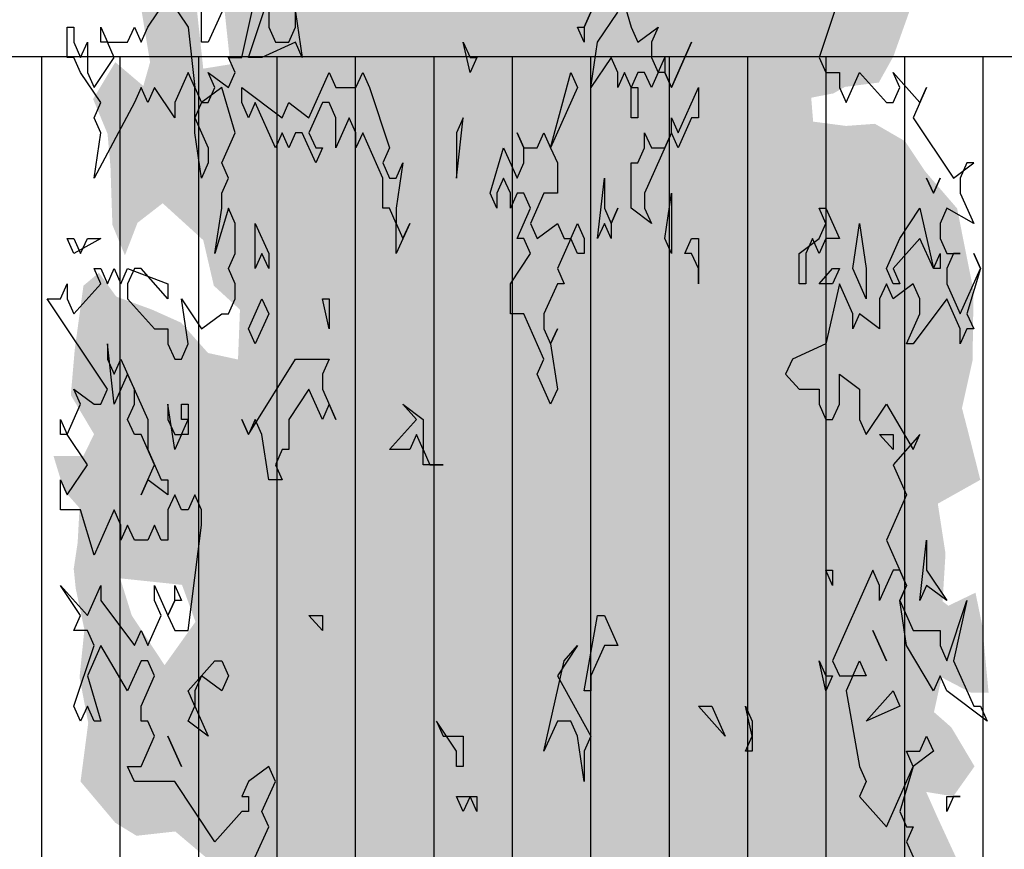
# Model space of a CAD drawing. Extents: x -73 to 359, y -4 to 85.
# Tile 147 of 151: x 344.17 to 345.42, y -0.02 to 1.04. Entities that reach past the tile are written whole.
import ezdxf

# ---------------------------------------------------------------- set-up
doc = ezdxf.new("R2010")
doc.units = 0
doc.header["$MEASUREMENT"] = 0
for name, color, linetype in [('Ansicht_West Garagen_3_A_1 Holz', 7, 'Continuous'), ('Ansicht_West Garagen_3_P_ZE_SYMBOL', 7, 'Continuous'), ('Ansicht_West Garagen_3_Schraffuren', 7, 'Continuous')]:
    doc.layers.add(name, color=color, linetype=linetype)

msp = doc.modelspace()

# ---------------------------------------------------------------- hatches: boundary and pattern name
at = {"layer": 'Ansicht_West Garagen_3_P_ZE_SYMBOL', "linetype": 'Continuous', "lineweight": 18, "ltscale": 1000}
h = msp.add_hatch(color=255, dxfattribs=at)
h.paths.add_polyline_path([(344.4451, 0.6018), (344.4069, 0.6101), (344.3725, 0.6488), (344.3355, 0.6654), (344.2899, 0.682), (344.2678, 0.7125), (344.2481, 0.6959), (344.237, 0.6145), (344.232, 0.5564), (344.2616, 0.5066), (344.2481, 0.4789), (344.2099, 0.4789), (344.2234, 0.4346), (344.2431, 0.4125), (344.2407, 0.3682), (344.2357, 0.335), (344.2382, 0.3101), (344.2493, 0.2575), (344.2431, 0.1966), (344.2542, 0.1385), (344.2444, 0.0637), (344.2887, 0.0112), (344.3158, -0.0054), (344.3651, 0.0001), (344.4143, -0.0414), (344.4057, -0.0979), (344.4156, -0.2418), (344.4402, -0.228), (344.4784, -0.3055), (344.4968, -0.3414), (344.5375, -0.3525), (344.5781, -0.3747), (344.6126, -0.4632), (344.652, -0.4521), (344.6668, -0.4217), (344.7136, -0.5557), (344.7395, -0.6913), (344.7629, -0.8269), (344.7715, -0.9265), (344.7666, -1.0323), (344.8035, -1.0096), (344.8319, -1.0323), (344.8654, -1.0323), (344.8703, -0.9265), (344.8925, -0.7854), (344.9085, -0.7051), (344.9245, -0.6082), (344.9331, -0.539), (344.9454, -0.4671), (344.9627, -0.4256), (344.9824, -0.373), (345.0045, -0.3287), (345.0353, -0.3204), (345.055, -0.3232), (345.0538, -0.2927), (345.0673, -0.2789), (345.1092, -0.3038), (345.1228, -0.3287), (345.1437, -0.3066), (345.1511, -0.2844), (345.161, -0.3093), (345.1597, -0.373), (345.1794, -0.2955), (345.1991, -0.2484), (345.2102, -0.3232), (345.2213, -0.3564), (345.2484, -0.3425), (345.2472, -0.2706), (345.273, -0.2623), (345.2927, -0.2595), (345.294, -0.182), (345.3186, -0.1793), (345.3383, -0.182), (345.3519, -0.1322), (345.3346, -0.0962), (345.3556, -0.0741), (345.3716, -0.0575), (345.3371, 0.0172), (345.3223, 0.0505), (345.3568, 0.0449), (345.3839, 0.0831), (345.3543, 0.1329), (345.3322, 0.1523), (345.342, 0.1966), (345.379, 0.1772), (345.4018, 0.1772), (345.3937, 0.263), (345.3851, 0.3045), (345.3506, 0.2879), (345.3432, 0.2935), (345.3469, 0.3543), (345.3371, 0.418), (345.3913, 0.4484), (345.3765, 0.5066), (345.3679, 0.5398), (345.3814, 0.6007), (345.3826, 0.6892), (345.3617, 0.7944), (345.3211, 0.8415), (345.2952, 0.8802), (345.257, 0.9023), (345.2201, 0.8996), (345.1782, 0.9051), (345.1757, 0.9356), (345.2041, 0.9411), (345.2188, 0.9494), (345.2619, 0.9549), (345.2804, 0.9881), (345.3001, 1.0435), (345.3161, 1.085), (345.3248, 1.1597), (345.3346, 1.2372), (345.2903, 1.1929), (345.2558, 1.1874), (345.225, 1.2179), (345.2817, 1.2566), (345.2927, 1.287), (345.273, 1.3507), (345.2275, 1.3391), (345.2016, 1.3169), (345.1831, 1.3529), (345.161, 1.3972), (345.1314, 1.3418), (345.1092, 1.3031), (345.0821, 1.2671), (345.092, 1.3474), (345.1363, 1.3944), (345.1696, 1.4332), (345.2065, 1.4692), (345.2213, 1.5439), (345.209, 1.5799), (345.1622, 1.5965), (345.1683, 1.6574), (345.1634, 1.7293), (345.1277, 1.7182), (345.0895, 1.6878), (345.0649, 1.674), (345.0439, 1.6989), (345.0168, 1.7349), (344.97, 1.7016), (344.959, 1.6601), (344.9072, 1.6629), (344.9134, 1.7681), (344.8925, 1.8068), (344.8555, 1.7542), (344.8407, 1.7127), (344.7397, 1.7598), (344.7176, 1.8317), (344.6841, 1.9092), (344.6459, 1.8981), (344.6175, 1.9485), (344.5683, 1.8898), (344.5843, 1.8677), (344.6126, 1.8456), (344.6151, 1.7819), (344.5818, 1.7515), (344.54, 1.7764), (344.5215, 1.8068), (344.4907, 1.7791), (344.4968, 1.7127), (344.5178, 1.6629), (344.4821, 1.6214), (344.4168, 1.5965), (344.4242, 1.519), (344.4303, 1.4747), (344.4205, 1.4276), (344.4254, 1.3435), (344.45, 1.302), (344.4229, 1.2383), (344.3872, 1.23), (344.3601, 1.2577), (344.3232, 1.2217), (344.338, 1.1747), (344.3293, 1.1193), (344.322, 1.0474), (344.333, 0.9809), (344.3244, 0.9505), (344.2887, 0.9809), (344.2604, 0.9339), (344.2788, 0.8896), (344.2825, 0.8481), (344.285, 0.7734), (344.301, 0.7346), (344.317, 0.7761), (344.3491, 0.801), (344.4008, 0.754), (344.4143, 0.6959), (344.4476, 0.6654)], flags=0)
h.paths.add_polyline_path([(344.8626, -0.3425), (344.8479, -0.3564), (344.8528, -0.5003), (344.854, -0.6193), (344.8676, -0.5252), (344.886, -0.4422), (344.9033, -0.3315), (344.8971, -0.3149)], flags=0)
h.paths.add_polyline_path([(344.8171, -0.4477), (344.7974, -0.3453), (344.7715, -0.2844), (344.7617, -0.3066), (344.753, -0.3536), (344.7506, -0.4616), (344.7506, -0.564), (344.769, -0.6802), (344.7863, -0.7798), (344.8085, -0.9155), (344.8171, -0.7715), (344.8232, -0.5584)], flags=0)
h.paths.add_polyline_path([(344.3515, 0.2121), (344.3096, 0.2757), (344.2949, 0.3228), (344.3737, 0.3145), (344.3909, 0.2674)], flags=0)
h.paths.add_polyline_path([(344.4217, 1.1055), (344.3835, 1.1332), (344.4008, 0.9726), (344.4353, 0.9782)], flags=0)
at = {"layer": 'Ansicht_West Garagen_3_Schraffuren', "linetype": 'Continuous', "ltscale": 1000}
h = msp.add_hatch(dxfattribs=at)
h.set_pattern_fill('Holz_Schalung__stehend___84', color=256, style=0, pattern_type=2)
h.set_pattern_definition([(90, (355.69491, -1.01217), (-0.1, 0), [])])
h.paths.add_polyline_path([(342.9299, -0.9122), (350.6999, -0.9122), (350.6999, 0.9878), (342.9299, 0.9878)], flags=0)
h.paths.add_polyline_path([(347.0741, -0.3807), (346.2814, -0.3807), (346.2814, 0.077), (347.0741, 0.077)], flags=0)

# ---------------------------------------------------------------- linework, layer by layer
at = {"layer": 'Ansicht_West Garagen_3_A_1 Holz', "linetype": 'Continuous', "ltscale": 1000}
msp.add_line((350.6999, 0.9878), (342.9299, 0.9878), dxfattribs=at)
at = {"layer": 'Ansicht_West Garagen_3_P_ZE_SYMBOL', "linetype": 'Continuous', "ltscale": 1000}
for p, q in [((344.9292, 1.0831), (344.9463, 1.0254)), ((344.3301, 1.0254), (344.3558, 1.0639)), ((344.3558, 1.0639), (344.3815, 1.0254)), ((344.4499, 0.987), (344.467, 1.0639)), ((344.4585, 0.987), (344.4842, 1.0639)), ((344.4842, 1.0639), (344.4842, 1.0254)), ((345.2116, 1.0639), (345.1859, 0.987)), ((344.3986, 1.0062), (344.3986, 1.0447)), ((344.4243, 1.0447), (344.4071, 1.0062)), ((344.5184, 1.0254), (344.5184, 1.0447)), ((344.5184, 1.0447), (344.527, 0.987)), ((344.8949, 1.0447), (344.8864, 1.0254)), ((344.8864, 1.0254), (344.8949, 1.0447)), ((344.9035, 1.0062), (344.9292, 1.0447)), ((344.2274, 0.987), (344.2274, 1.0254)), ((344.2274, 1.0254), (344.236, 1.0254)), ((344.236, 1.0254), (344.236, 1.0062)), ((344.2702, 1.0062), (344.2702, 1.0254)), ((344.2702, 1.0254), (344.2788, 1.0062)), ((344.3044, 1.0062), (344.313, 1.0254)), ((344.313, 1.0254), (344.3216, 1.0062)), ((344.3216, 1.0062), (344.3301, 1.0254)), ((344.3815, 1.0254), (344.39, 0.9485)), ((344.4842, 1.0254), (344.4927, 1.0062)), ((344.5098, 1.0062), (344.5184, 1.0254)), ((344.8864, 1.0062), (344.8778, 1.0254)), ((344.8778, 1.0254), (344.8864, 1.0254)), ((344.8864, 1.0254), (344.8864, 1.0062)), ((344.9463, 1.0254), (344.9549, 1.0062)), ((344.9549, 1.0062), (344.9805, 1.0254)), ((344.9805, 1.0254), (344.972, 1.0062)), ((344.236, 1.0062), (344.2445, 0.987)), ((344.2445, 0.987), (344.2531, 1.0062)), ((344.2531, 1.0062), (344.2531, 0.9677)), ((344.2788, 1.0062), (344.2702, 1.0062)), ((344.2873, 0.987), (344.2788, 1.0062)), ((344.2788, 1.0062), (344.3044, 1.0062)), ((344.4071, 1.0062), (344.3986, 1.0062)), ((344.5184, 1.0062), (344.4756, 0.987)), ((344.4927, 1.0062), (344.5098, 1.0062)), ((344.527, 0.987), (344.5184, 1.0062)), ((344.7409, 0.9677), (344.7323, 1.0062)), ((344.7323, 1.0062), (344.7409, 0.987)), ((344.8949, 0.9485), (344.9035, 1.0062)), ((344.972, 1.0062), (344.972, 0.987)), ((344.9976, 0.9485), (345.0233, 1.0062)), ((345.0233, 1.0062), (344.9976, 0.9485)), ((344.236, 0.987), (344.2274, 0.987)), ((344.2445, 0.9677), (344.236, 0.987)), ((344.2617, 0.9485), (344.2873, 0.987)), ((344.4414, 0.9677), (344.4328, 0.987)), ((344.4328, 0.987), (344.4499, 0.987)), ((344.4756, 0.987), (344.4585, 0.987)), ((344.7495, 0.987), (344.7409, 0.9677)), ((344.7409, 0.987), (344.7495, 0.987)), ((344.9206, 0.987), (344.8949, 0.9485)), ((344.9292, 0.9677), (344.9206, 0.987)), ((344.972, 0.987), (344.9805, 0.9677)), ((344.9805, 0.9677), (344.9891, 0.987)), ((344.9891, 0.987), (344.9891, 0.9677)), ((345.1859, 0.987), (345.1945, 0.9677)), ((344.2702, 0.9293), (344.2445, 0.9677)), ((344.2531, 0.9677), (344.2617, 0.9485)), ((344.3815, 0.9677), (344.3644, 0.9293)), ((344.39, 0.9485), (344.3815, 0.9677)), ((344.4157, 0.9485), (344.4071, 0.9677)), ((344.4071, 0.9677), (344.4328, 0.9485)), ((344.4328, 0.9485), (344.4414, 0.9677)), ((344.5355, 0.91), (344.5612, 0.9677)), ((344.5612, 0.9677), (344.5697, 0.9485)), ((344.5954, 0.9485), (344.604, 0.9677)), ((344.604, 0.9677), (344.6125, 0.9485)), ((344.8436, 0.8716), (344.8693, 0.9677)), ((344.8693, 0.9677), (344.8778, 0.9485)), ((344.9377, 0.9677), (344.9292, 0.9485)), ((344.9292, 0.9485), (344.9292, 0.9677)), ((344.9463, 0.9485), (344.9377, 0.9677)), ((344.9549, 0.9677), (344.9463, 0.9485)), ((344.9634, 0.9677), (344.9549, 0.9677)), ((344.972, 0.9485), (344.9634, 0.9677)), ((344.9805, 0.9677), (344.972, 0.9485)), ((344.9891, 0.9677), (344.9805, 0.9677)), ((344.9891, 0.9677), (344.9976, 0.9485)), ((344.9976, 0.9485), (344.9891, 0.9677)), ((345.1945, 0.9677), (345.2116, 0.9677)), ((345.2116, 0.9677), (345.2116, 0.9485)), ((345.2202, 0.9293), (345.2373, 0.9677)), ((345.2373, 0.9677), (345.2715, 0.9293)), ((345.2886, 0.9485), (345.2801, 0.9677)), ((345.2801, 0.9677), (345.3143, 0.9293)), ((344.3216, 0.9485), (344.313, 0.9293)), ((344.3301, 0.9293), (344.3216, 0.9485)), ((344.3387, 0.9485), (344.3301, 0.9293)), ((344.3644, 0.91), (344.3387, 0.9485)), ((344.39, 0.8908), (344.39, 0.9485)), ((344.39, 0.9485), (344.3986, 0.9293)), ((344.4243, 0.9485), (344.3986, 0.9293)), ((344.4071, 0.9293), (344.4157, 0.9485)), ((344.4414, 0.8908), (344.4243, 0.9485)), ((344.4499, 0.9293), (344.4499, 0.9485)), ((344.4499, 0.9485), (344.5013, 0.91)), ((344.5697, 0.9485), (344.5954, 0.9485)), ((344.6125, 0.9485), (344.6382, 0.8716)), ((344.8778, 0.9485), (344.8436, 0.8716)), ((344.9463, 0.9485), (344.9549, 0.9485)), ((344.9463, 0.91), (344.9463, 0.9485)), ((344.9549, 0.9485), (344.9549, 0.91)), ((345.0062, 0.8908), (345.0319, 0.9485)), ((345.0319, 0.9485), (345.0319, 0.91)), ((345.2116, 0.9485), (345.2202, 0.9293)), ((345.2801, 0.9293), (345.2886, 0.9485)), ((345.3228, 0.9485), (345.3057, 0.91)), ((345.3143, 0.9293), (345.3228, 0.9485)), ((344.313, 0.9293), (344.2617, 0.8331)), ((344.2617, 0.91), (344.2702, 0.9293)), ((344.3644, 0.9293), (344.3644, 0.91)), ((344.3986, 0.9293), (344.39, 0.91)), ((344.3986, 0.9293), (344.4071, 0.9293)), ((344.4585, 0.91), (344.4499, 0.9293)), ((344.467, 0.9293), (344.4585, 0.91)), ((344.4927, 0.8716), (344.467, 0.9293)), ((344.5013, 0.91), (344.5098, 0.9293)), ((344.5098, 0.9293), (344.5355, 0.91)), ((344.5526, 0.9293), (344.5355, 0.8908)), ((344.5612, 0.9293), (344.5526, 0.9293)), ((344.5697, 0.91), (344.5612, 0.9293)), ((345.2715, 0.9293), (345.2801, 0.9293)), ((344.2702, 0.8908), (344.2617, 0.91)), ((344.39, 0.91), (344.4071, 0.8716)), ((344.5869, 0.91), (344.5697, 0.8716)), ((344.5697, 0.8716), (344.5697, 0.91)), ((344.5954, 0.8908), (344.5869, 0.91)), ((344.7238, 0.8331), (344.7323, 0.91)), ((344.7323, 0.91), (344.7238, 0.8908)), ((344.9549, 0.91), (344.9463, 0.91)), ((344.9976, 0.8908), (344.9976, 0.91)), ((344.9976, 0.91), (345.0062, 0.8908)), ((345.0233, 0.91), (345.0062, 0.8716)), ((345.0319, 0.91), (345.0233, 0.91)), ((345.3057, 0.91), (345.3571, 0.8331)), ((344.2617, 0.8331), (344.2702, 0.8908)), ((344.3986, 0.8331), (344.39, 0.8908)), ((344.4243, 0.8524), (344.4414, 0.8908)), ((344.5013, 0.8908), (344.4927, 0.8716)), ((344.5098, 0.8716), (344.5013, 0.8908)), ((344.5184, 0.8908), (344.5098, 0.8716)), ((344.527, 0.8908), (344.5184, 0.8908)), ((344.5441, 0.8524), (344.527, 0.8908)), ((344.5355, 0.8908), (344.5441, 0.8716)), ((344.604, 0.8908), (344.5954, 0.8716)), ((344.5954, 0.8716), (344.5954, 0.8908)), ((344.6297, 0.8331), (344.604, 0.8908)), ((344.7238, 0.8908), (344.7238, 0.8331)), ((344.8094, 0.8716), (344.8008, 0.8908)), ((344.8008, 0.8908), (344.8094, 0.8716)), ((344.8265, 0.8716), (344.835, 0.8908)), ((344.835, 0.8908), (344.8436, 0.8716)), ((344.9976, 0.8908), (344.9634, 0.8139)), ((344.9634, 0.8716), (344.9634, 0.8908)), ((344.9634, 0.8908), (344.972, 0.8716)), ((344.9891, 0.8716), (344.9976, 0.8908)), ((345.0062, 0.8716), (344.9976, 0.8908)), ((344.4071, 0.8716), (344.4071, 0.8524)), ((344.5441, 0.8716), (344.5526, 0.8716)), ((344.5526, 0.8716), (344.5441, 0.8524)), ((344.6382, 0.8716), (344.6297, 0.8524)), ((344.7666, 0.8139), (344.7837, 0.8716)), ((344.7837, 0.8716), (344.8008, 0.8331)), ((344.8094, 0.8524), (344.8094, 0.8716)), ((344.8094, 0.8716), (344.8265, 0.8716)), ((344.8436, 0.8716), (344.8522, 0.8524)), ((344.9549, 0.8524), (344.9634, 0.8716)), ((344.972, 0.8716), (344.9891, 0.8716)), ((344.4071, 0.8524), (344.3986, 0.8331)), ((344.4328, 0.8331), (344.4243, 0.8524)), ((344.6297, 0.8524), (344.6382, 0.8331)), ((344.6468, 0.8331), (344.6553, 0.8524)), ((344.6553, 0.8524), (344.6468, 0.7947)), ((344.8008, 0.8331), (344.8094, 0.8524)), ((344.8522, 0.8524), (344.8522, 0.8139)), ((344.9463, 0.7947), (344.9463, 0.8524)), ((344.9463, 0.8524), (344.9549, 0.8524)), ((345.3571, 0.8331), (345.3828, 0.8524)), ((345.3742, 0.8524), (345.3656, 0.8331)), ((345.3828, 0.8524), (345.3742, 0.8524)), ((344.4243, 0.8139), (344.4328, 0.8331)), ((344.6297, 0.7947), (344.6297, 0.8331)), ((344.6382, 0.8331), (344.6468, 0.8331)), ((344.7837, 0.8331), (344.7751, 0.8139)), ((344.7923, 0.8139), (344.7837, 0.8331)), ((344.9035, 0.7562), (344.9121, 0.8331)), ((344.9121, 0.8331), (344.9121, 0.7947)), ((345.3314, 0.8139), (345.3228, 0.8331)), ((345.3228, 0.8331), (345.3314, 0.8139)), ((345.34, 0.8331), (345.3314, 0.8139)), ((345.3314, 0.8139), (345.34, 0.8331)), ((345.3656, 0.8331), (345.3656, 0.8139)), ((344.4243, 0.7947), (344.4243, 0.8139)), ((344.7751, 0.7947), (344.7666, 0.8139)), ((344.7751, 0.8139), (344.7751, 0.7947)), ((344.8008, 0.8139), (344.7923, 0.7947)), ((344.7923, 0.7947), (344.7923, 0.8139)), ((344.8094, 0.8139), (344.8008, 0.8139)), ((344.8179, 0.7947), (344.8094, 0.8139)), ((344.835, 0.8139), (344.8179, 0.7754)), ((344.8522, 0.8139), (344.835, 0.8139)), ((344.9634, 0.8139), (344.9634, 0.7947)), ((344.9891, 0.7562), (344.9976, 0.8139)), ((344.9976, 0.8139), (344.9976, 0.737)), ((345.3656, 0.8139), (345.3828, 0.7754)), ((344.4328, 0.7947), (344.4157, 0.737)), ((344.4157, 0.737), (344.4243, 0.7947)), ((344.4414, 0.7754), (344.4328, 0.7947)), ((344.6382, 0.7947), (344.6297, 0.7947)), ((344.6468, 0.7754), (344.6382, 0.7947)), ((344.6468, 0.7947), (344.6468, 0.7754)), ((344.8008, 0.7562), (344.8179, 0.7947)), ((344.9121, 0.7947), (344.9206, 0.7754)), ((344.9206, 0.7754), (344.9292, 0.7947)), ((344.9292, 0.7947), (344.9206, 0.7754)), ((344.972, 0.7754), (344.9463, 0.7947)), ((344.9634, 0.7947), (344.972, 0.7754)), ((345.1945, 0.7754), (345.1859, 0.7947)), ((345.1859, 0.7947), (345.1945, 0.7947)), ((345.1945, 0.7947), (345.2116, 0.7562)), ((345.2886, 0.7562), (345.3143, 0.7947)), ((345.3143, 0.7947), (345.3314, 0.7177)), ((345.3485, 0.7947), (345.34, 0.7754)), ((345.3828, 0.7754), (345.3485, 0.7947)), ((344.4414, 0.737), (344.4414, 0.7754)), ((344.467, 0.7177), (344.467, 0.7754)), ((344.467, 0.7754), (344.4842, 0.737)), ((344.6468, 0.7754), (344.6553, 0.7562)), ((344.6639, 0.7754), (344.6468, 0.737)), ((344.6468, 0.737), (344.6468, 0.7754)), ((344.6553, 0.7562), (344.6639, 0.7754)), ((344.8179, 0.7754), (344.8265, 0.7562)), ((344.8265, 0.7562), (344.8522, 0.7754)), ((344.8522, 0.7754), (344.8607, 0.7562)), ((344.8693, 0.7562), (344.8778, 0.7754)), ((344.8778, 0.7754), (344.8864, 0.7562)), ((344.9121, 0.7754), (344.9035, 0.7562)), ((344.9206, 0.7562), (344.9121, 0.7754)), ((344.9206, 0.7754), (344.9206, 0.7562)), ((345.1859, 0.7562), (345.1945, 0.7754)), ((345.2287, 0.7177), (345.2373, 0.7754)), ((345.2373, 0.7754), (345.2458, 0.7177)), ((345.34, 0.7754), (345.34, 0.7562)), ((344.236, 0.737), (344.2274, 0.7562)), ((344.2274, 0.7562), (344.236, 0.7562)), ((344.2702, 0.7562), (344.236, 0.737)), ((344.236, 0.7562), (344.2445, 0.737)), ((344.2445, 0.737), (344.2531, 0.7562)), ((344.2531, 0.7562), (344.2702, 0.7562)), ((344.8094, 0.7562), (344.8008, 0.7562)), ((344.8179, 0.737), (344.8094, 0.7562)), ((344.8693, 0.7562), (344.8522, 0.7177)), ((344.8607, 0.7562), (344.8693, 0.7562)), ((344.8778, 0.737), (344.8693, 0.7562)), ((344.8864, 0.7562), (344.8864, 0.737)), ((344.9976, 0.737), (344.9891, 0.7562)), ((345.0148, 0.737), (345.0233, 0.7562)), ((345.0233, 0.7562), (345.0319, 0.7562)), ((345.0319, 0.7562), (345.0319, 0.6985)), ((345.1602, 0.737), (345.1859, 0.7562)), ((345.1774, 0.7562), (345.1688, 0.737)), ((345.1859, 0.737), (345.1774, 0.7562)), ((345.1945, 0.7562), (345.1859, 0.737)), ((345.2116, 0.7562), (345.1945, 0.7562)), ((345.2715, 0.7177), (345.2886, 0.7562)), ((345.3143, 0.7562), (345.2801, 0.7177)), ((345.3314, 0.7177), (345.3143, 0.7562)), ((345.34, 0.7562), (345.3485, 0.737)), ((344.4328, 0.7177), (344.4414, 0.737)), ((344.4756, 0.737), (344.467, 0.7177)), ((344.4842, 0.7177), (344.4756, 0.737)), ((344.4842, 0.737), (344.4842, 0.7177)), ((344.7923, 0.6985), (344.8179, 0.737)), ((344.8864, 0.737), (344.8778, 0.737)), ((345.0233, 0.737), (345.0148, 0.737)), ((345.0319, 0.7177), (345.0233, 0.737)), ((345.1602, 0.6985), (345.1602, 0.737)), ((345.1688, 0.737), (345.1688, 0.6985)), ((345.3314, 0.7177), (345.34, 0.737)), ((345.34, 0.737), (345.34, 0.7177)), ((345.3485, 0.737), (345.3656, 0.737)), ((345.3571, 0.737), (345.3485, 0.7177)), ((345.3656, 0.737), (345.3571, 0.737)), ((345.3913, 0.7177), (345.3828, 0.737)), ((345.3828, 0.737), (345.3913, 0.7177)), ((344.2702, 0.6985), (344.2617, 0.7177)), ((344.2617, 0.7177), (344.2702, 0.7177)), ((344.2702, 0.7177), (344.2788, 0.6985)), ((344.2788, 0.6985), (344.2873, 0.7177)), ((344.2873, 0.7177), (344.2959, 0.6985)), ((344.2959, 0.6985), (344.3044, 0.7177)), ((344.3044, 0.7177), (344.3558, 0.6985)), ((344.313, 0.7177), (344.3044, 0.6985)), ((344.3216, 0.7177), (344.313, 0.7177)), ((344.3558, 0.6793), (344.3216, 0.7177)), ((344.4414, 0.6985), (344.4328, 0.7177)), ((344.8522, 0.7177), (344.8607, 0.6985)), ((345.0319, 0.6985), (345.0319, 0.7177)), ((345.1859, 0.6985), (345.203, 0.7177)), ((345.203, 0.7177), (345.2116, 0.7177)), ((345.2116, 0.7177), (345.203, 0.6985)), ((345.2458, 0.6793), (345.2287, 0.7177)), ((345.2458, 0.7177), (345.2458, 0.6793)), ((345.2801, 0.6985), (345.2715, 0.7177)), ((345.2801, 0.7177), (345.2886, 0.6985)), ((345.34, 0.7177), (345.3314, 0.7177)), ((345.3485, 0.7177), (345.3485, 0.6985)), ((345.3656, 0.66), (345.3913, 0.7177)), ((345.3913, 0.7177), (345.3742, 0.66)), ((344.2189, 0.6793), (344.2274, 0.6985)), ((344.2274, 0.6985), (344.2274, 0.6793)), ((344.236, 0.66), (344.2702, 0.6985)), ((344.3044, 0.6985), (344.3044, 0.6793)), ((344.3558, 0.6985), (344.3558, 0.6793)), ((344.4414, 0.6793), (344.4414, 0.6985)), ((344.7923, 0.66), (344.7923, 0.6985)), ((344.8522, 0.6985), (344.835, 0.66)), ((344.8607, 0.6985), (344.8522, 0.6985)), ((345.1688, 0.6985), (345.1602, 0.6985)), ((345.203, 0.6985), (345.1859, 0.6985)), ((345.2116, 0.6985), (345.1945, 0.6216)), ((345.2287, 0.66), (345.2116, 0.6985)), ((345.2715, 0.6985), (345.2629, 0.6793)), ((345.2801, 0.6793), (345.2715, 0.6985)), ((345.3057, 0.6985), (345.2801, 0.6793)), ((345.2886, 0.6985), (345.2801, 0.6985)), ((345.3143, 0.6793), (345.3057, 0.6985)), ((345.3485, 0.6985), (345.3656, 0.66)), ((344.2788, 0.5639), (344.2018, 0.6793)), ((344.2018, 0.6793), (344.2189, 0.6793)), ((344.2274, 0.6793), (344.236, 0.66)), ((344.3044, 0.6793), (344.3387, 0.6408)), ((344.3815, 0.6216), (344.3729, 0.6793)), ((344.3729, 0.6793), (344.3986, 0.6408)), ((344.4328, 0.66), (344.4414, 0.6793)), ((344.4585, 0.6408), (344.4756, 0.6793)), ((344.4756, 0.6793), (344.4842, 0.66)), ((344.5612, 0.6408), (344.5526, 0.6793)), ((344.5526, 0.6793), (344.5612, 0.6793)), ((344.5612, 0.6793), (344.5612, 0.6408)), ((345.2629, 0.6793), (345.2629, 0.6408)), ((345.3485, 0.6793), (345.3057, 0.6216)), ((345.3143, 0.66), (345.3143, 0.6793)), ((345.3656, 0.6408), (345.3485, 0.6793)), ((344.3986, 0.6408), (344.4243, 0.66)), ((344.4243, 0.66), (344.4328, 0.66)), ((344.4842, 0.66), (344.467, 0.6216)), ((344.8094, 0.66), (344.7923, 0.66)), ((344.835, 0.6024), (344.8094, 0.66)), ((344.835, 0.66), (344.835, 0.6408)), ((345.2373, 0.66), (345.2287, 0.6408)), ((345.2287, 0.6408), (345.2287, 0.66)), ((345.2629, 0.6408), (345.2373, 0.66)), ((345.2972, 0.6216), (345.3143, 0.66)), ((345.3742, 0.66), (345.3828, 0.6408)), ((344.3387, 0.6408), (344.3558, 0.6408)), ((344.3558, 0.6408), (344.3558, 0.6216)), ((344.467, 0.6216), (344.4585, 0.6408)), ((344.835, 0.6408), (344.8436, 0.6216)), ((344.8436, 0.6216), (344.8522, 0.6408)), ((344.8522, 0.6408), (344.8436, 0.6216)), ((345.3742, 0.6408), (345.3656, 0.6216)), ((345.3656, 0.6216), (345.3656, 0.6408)), ((345.3828, 0.6408), (345.3742, 0.6408)), ((344.2873, 0.5447), (344.2788, 0.6216)), ((344.2788, 0.6216), (344.2788, 0.6024)), ((344.3558, 0.6216), (344.3644, 0.6024)), ((344.3729, 0.6024), (344.3815, 0.6216)), ((344.8436, 0.6216), (344.8522, 0.5639)), ((345.1945, 0.6216), (345.1517, 0.6024)), ((345.3057, 0.6216), (345.2972, 0.6216)), ((344.2788, 0.6024), (344.2873, 0.5831)), ((344.2873, 0.5831), (344.2959, 0.6024)), ((344.2959, 0.6024), (344.3301, 0.5254)), ((344.3644, 0.6024), (344.3729, 0.6024)), ((344.4585, 0.5062), (344.5184, 0.6024)), ((344.5184, 0.6024), (344.5612, 0.6024)), ((344.5612, 0.6024), (344.5526, 0.5831)), ((344.8265, 0.5831), (344.835, 0.6024)), ((345.1517, 0.6024), (345.1431, 0.5831)), ((344.3044, 0.5831), (344.2873, 0.5447)), ((344.313, 0.5639), (344.3044, 0.5831)), ((344.5526, 0.5831), (344.5526, 0.5639)), ((344.8436, 0.5447), (344.8265, 0.5831)), ((345.1431, 0.5831), (345.1602, 0.5639)), ((345.2116, 0.5447), (345.2116, 0.5831)), ((345.2116, 0.5831), (345.2373, 0.5639)), ((344.2445, 0.5447), (344.236, 0.5639)), ((344.236, 0.5639), (344.2617, 0.5447)), ((344.2702, 0.5447), (344.2788, 0.5639)), ((344.313, 0.5447), (344.313, 0.5639)), ((344.5355, 0.5639), (344.5098, 0.5254)), ((344.5526, 0.5254), (344.5355, 0.5639)), ((344.5526, 0.5639), (344.5697, 0.5254)), ((344.8522, 0.5639), (344.8436, 0.5447)), ((345.1602, 0.5639), (345.1859, 0.5639)), ((345.1859, 0.5639), (345.1859, 0.5447)), ((345.2373, 0.5639), (345.2373, 0.5254)), ((344.2274, 0.5062), (344.2445, 0.5447)), ((344.2617, 0.5447), (344.2702, 0.5447)), ((344.3044, 0.5254), (344.313, 0.5447)), ((344.3644, 0.487), (344.3558, 0.5447)), ((344.3558, 0.5447), (344.3558, 0.5254)), ((344.3729, 0.5254), (344.3729, 0.5447)), ((344.3729, 0.5447), (344.3815, 0.5447)), ((344.3815, 0.5447), (344.3815, 0.5062)), ((344.5612, 0.5447), (344.5526, 0.5254)), ((344.5697, 0.5254), (344.5612, 0.5447)), ((344.6724, 0.5254), (344.6553, 0.5447)), ((344.6553, 0.5447), (344.681, 0.5254)), ((345.1859, 0.5447), (345.1945, 0.5254)), ((345.203, 0.5254), (345.2116, 0.5447)), ((345.2458, 0.5062), (345.2715, 0.5447)), ((345.2715, 0.5447), (345.3057, 0.487)), ((344.2189, 0.5062), (344.2189, 0.5254)), ((344.2189, 0.5254), (344.2274, 0.5062)), ((344.313, 0.5062), (344.3044, 0.5254)), ((344.3301, 0.5254), (344.3301, 0.487)), ((344.3558, 0.5254), (344.3644, 0.5062)), ((344.3729, 0.5062), (344.3815, 0.5254)), ((344.3815, 0.5254), (344.3729, 0.5254)), ((344.4585, 0.5062), (344.4499, 0.5254)), ((344.4499, 0.5254), (344.4585, 0.5062)), ((344.467, 0.5254), (344.4585, 0.5062)), ((344.4756, 0.5062), (344.467, 0.5254)), ((344.5098, 0.5254), (344.5098, 0.487)), ((344.6382, 0.487), (344.6724, 0.5254)), ((344.681, 0.5254), (344.681, 0.487)), ((345.1945, 0.5254), (345.203, 0.5254)), ((345.2373, 0.5254), (345.2458, 0.5062)), ((344.2274, 0.5062), (344.2189, 0.5062)), ((344.2531, 0.4677), (344.2274, 0.5062)), ((344.3216, 0.5062), (344.313, 0.5062)), ((344.3387, 0.4677), (344.3216, 0.5062)), ((344.3644, 0.5062), (344.3729, 0.5062)), ((344.3729, 0.5062), (344.3644, 0.487)), ((344.3815, 0.5062), (344.3729, 0.5062)), ((344.4842, 0.4485), (344.4756, 0.5062)), ((344.6724, 0.5062), (344.6639, 0.487)), ((344.681, 0.487), (344.6724, 0.5062)), ((345.2801, 0.487), (345.2629, 0.5062)), ((345.2629, 0.5062), (345.2801, 0.5062)), ((345.3143, 0.5062), (345.2801, 0.4677)), ((345.2801, 0.5062), (345.2801, 0.487)), ((345.3057, 0.487), (345.3143, 0.5062)), ((344.3301, 0.487), (344.3472, 0.4485)), ((344.5013, 0.487), (344.4927, 0.4677)), ((344.5098, 0.487), (344.5013, 0.487)), ((344.6639, 0.487), (344.6382, 0.487)), ((344.681, 0.487), (344.6896, 0.4677)), ((344.681, 0.4677), (344.681, 0.487)), ((344.2274, 0.4293), (344.2531, 0.4677)), ((344.3216, 0.4293), (344.3387, 0.4677)), ((344.4927, 0.4677), (344.5013, 0.4485)), ((344.7067, 0.4677), (344.681, 0.4677)), ((344.6896, 0.4677), (344.7067, 0.4677)), ((345.2801, 0.4677), (345.2972, 0.4293)), ((344.2189, 0.41), (344.2189, 0.4485)), ((344.2189, 0.4485), (344.2274, 0.4293)), ((344.3301, 0.4485), (344.3216, 0.4293)), ((344.3558, 0.4293), (344.3301, 0.4485)), ((344.3472, 0.4485), (344.3558, 0.4485)), ((344.3558, 0.4485), (344.3558, 0.4293)), ((344.5013, 0.4485), (344.4842, 0.4485)), ((344.3644, 0.4293), (344.3558, 0.41)), ((344.3729, 0.41), (344.3644, 0.4293)), ((344.39, 0.4293), (344.3815, 0.41)), ((344.3986, 0.41), (344.39, 0.4293)), ((345.2972, 0.4293), (345.2715, 0.3716)), ((344.2445, 0.41), (344.2189, 0.41)), ((344.2617, 0.3524), (344.2445, 0.41)), ((344.2873, 0.41), (344.2617, 0.3524)), ((344.2959, 0.3908), (344.2873, 0.41)), ((344.3558, 0.41), (344.3558, 0.3716)), ((344.3815, 0.41), (344.3729, 0.41)), ((344.3986, 0.3908), (344.3986, 0.41)), ((344.3044, 0.3908), (344.2959, 0.3716)), ((344.2959, 0.3716), (344.2959, 0.3908)), ((344.313, 0.3716), (344.3044, 0.3908)), ((344.3387, 0.3908), (344.3301, 0.3716)), ((344.3472, 0.3716), (344.3387, 0.3908)), ((344.3815, 0.2562), (344.3986, 0.3908)), ((344.3301, 0.3716), (344.313, 0.3716)), ((344.3558, 0.3716), (344.3472, 0.3716)), ((345.2715, 0.3716), (345.2972, 0.3139)), ((345.3143, 0.2947), (345.3228, 0.3716)), ((345.3228, 0.3716), (345.3228, 0.3331)), ((345.203, 0.3139), (345.1945, 0.3331)), ((345.1945, 0.3331), (345.203, 0.3331)), ((345.2544, 0.3331), (345.203, 0.2177)), ((345.203, 0.3331), (345.203, 0.3139)), ((345.2629, 0.3139), (345.2544, 0.3331)), ((345.2801, 0.3331), (345.2629, 0.2947)), ((345.2886, 0.3331), (345.2801, 0.3331)), ((345.2972, 0.3139), (345.2886, 0.3331)), ((345.3228, 0.3331), (345.3485, 0.2947)), ((344.2445, 0.2754), (344.2189, 0.3139)), ((344.2189, 0.3139), (344.2531, 0.2754)), ((344.2531, 0.2754), (344.2702, 0.3139)), ((344.2702, 0.3139), (344.2702, 0.2947)), ((344.3387, 0.2947), (344.3387, 0.3139)), ((344.3387, 0.3139), (344.3558, 0.2754)), ((344.3644, 0.2947), (344.3644, 0.3139)), ((344.3644, 0.3139), (344.3729, 0.2947)), ((345.2629, 0.2947), (345.2629, 0.3139)), ((345.2972, 0.3139), (345.2886, 0.2947)), ((345.2886, 0.2947), (345.2972, 0.3139)), ((345.3228, 0.3139), (345.3143, 0.2947)), ((345.3485, 0.2947), (345.3228, 0.3139)), ((344.2702, 0.2947), (344.313, 0.237)), ((344.3472, 0.2754), (344.3387, 0.2947)), ((344.3558, 0.2754), (344.3644, 0.2947)), ((344.3644, 0.2947), (344.3558, 0.2754)), ((344.3729, 0.2947), (344.3644, 0.2947)), ((345.2886, 0.2947), (345.3057, 0.2562)), ((345.2972, 0.237), (345.2886, 0.2947)), ((345.3485, 0.2177), (345.3742, 0.2947)), ((345.3742, 0.2947), (345.3571, 0.2177)), ((344.236, 0.2562), (344.2445, 0.2754)), ((344.3301, 0.237), (344.3472, 0.2754)), ((344.3558, 0.2754), (344.3644, 0.2562)), ((344.5526, 0.2562), (344.5355, 0.2754)), ((344.5355, 0.2754), (344.5526, 0.2754)), ((344.5526, 0.2754), (344.5526, 0.2562)), ((344.8864, 0.1793), (344.9035, 0.2754)), ((344.9035, 0.2754), (344.9121, 0.2754)), ((344.9121, 0.2754), (344.9292, 0.237)), ((344.2531, 0.2562), (344.236, 0.2562)), ((344.2617, 0.237), (344.2531, 0.2562)), ((344.313, 0.237), (344.3216, 0.2562)), ((344.3216, 0.2562), (344.3301, 0.237)), ((344.3644, 0.2562), (344.3815, 0.2562)), ((345.2544, 0.2562), (345.2715, 0.2177)), ((345.2715, 0.2177), (345.2544, 0.2562)), ((345.3057, 0.2562), (345.34, 0.2562)), ((345.34, 0.2562), (345.34, 0.237)), ((344.236, 0.16), (344.2617, 0.237)), ((344.2702, 0.237), (344.2531, 0.1985)), ((344.3044, 0.1793), (344.2702, 0.237)), ((344.8778, 0.237), (344.8522, 0.1985)), ((344.8607, 0.2177), (344.8778, 0.237)), ((344.9121, 0.237), (344.8949, 0.1985)), ((344.9292, 0.237), (344.9121, 0.237)), ((345.3314, 0.1793), (345.2972, 0.237)), ((345.34, 0.237), (345.3485, 0.2177)), ((344.3216, 0.2177), (344.3044, 0.1793)), ((344.3301, 0.2177), (344.3216, 0.2177)), ((344.3387, 0.1985), (344.3301, 0.2177)), ((344.3815, 0.1793), (344.4157, 0.2177)), ((344.4157, 0.2177), (344.4243, 0.2177)), ((344.4243, 0.2177), (344.4328, 0.1985)), ((344.835, 0.1024), (344.8607, 0.2177)), ((345.1945, 0.1793), (345.1859, 0.2177)), ((345.1859, 0.2177), (345.1945, 0.1985)), ((345.203, 0.2177), (345.2116, 0.1985)), ((345.2287, 0.1985), (345.2373, 0.2177)), ((345.2373, 0.2177), (345.2458, 0.1985)), ((345.3571, 0.2177), (345.3828, 0.16)), ((344.2531, 0.1985), (344.2702, 0.1408)), ((344.3216, 0.16), (344.3387, 0.1985)), ((344.3986, 0.1985), (344.39, 0.1793)), ((344.4243, 0.1793), (344.3986, 0.1985)), ((344.4328, 0.1985), (344.4243, 0.1793)), ((344.8522, 0.1985), (344.8949, 0.1216)), ((344.8949, 0.1985), (344.8949, 0.1793)), ((345.203, 0.1985), (345.1945, 0.1793)), ((345.1945, 0.1985), (345.203, 0.1985)), ((345.2116, 0.1985), (345.2287, 0.1985)), ((345.2287, 0.1985), (345.2202, 0.1793)), ((345.2458, 0.1985), (345.2287, 0.1985)), ((345.34, 0.1985), (345.3314, 0.1793)), ((345.3485, 0.1793), (345.34, 0.1985)), ((344.39, 0.16), (344.3815, 0.1793)), ((344.39, 0.1793), (344.39, 0.16)), ((344.8949, 0.1793), (344.8864, 0.1793)), ((345.2202, 0.1793), (345.2373, 0.0831)), ((345.2458, 0.1408), (345.2801, 0.1793)), ((345.2801, 0.1793), (345.2886, 0.16)), ((345.3999, 0.1408), (345.3485, 0.1793)), ((344.2445, 0.1408), (344.236, 0.16)), ((344.2531, 0.16), (344.2445, 0.1408)), ((344.2617, 0.1408), (344.2531, 0.16)), ((344.3216, 0.1408), (344.3216, 0.16)), ((344.3815, 0.1408), (344.39, 0.16)), ((344.39, 0.16), (344.4071, 0.1216)), ((345.0661, 0.1216), (345.0319, 0.16)), ((345.0319, 0.16), (345.049, 0.16)), ((345.049, 0.16), (345.0661, 0.1216)), ((345.1003, 0.1216), (345.0918, 0.16)), ((345.0918, 0.16), (345.1003, 0.1408)), ((345.2886, 0.16), (345.2458, 0.1408)), ((345.3828, 0.16), (345.3913, 0.16)), ((345.3913, 0.16), (345.3999, 0.1408)), ((344.2702, 0.1408), (344.2617, 0.1408)), ((344.3301, 0.1408), (344.3216, 0.1408)), ((344.3387, 0.1216), (344.3301, 0.1408)), ((344.4071, 0.1216), (344.3815, 0.1408)), ((344.7238, 0.1024), (344.6981, 0.1408)), ((344.6981, 0.1408), (344.7067, 0.1216)), ((344.8522, 0.1408), (344.835, 0.1024)), ((344.8693, 0.1408), (344.8522, 0.1408)), ((344.8778, 0.1216), (344.8693, 0.1408)), ((345.1003, 0.1408), (345.1003, 0.1024)), ((344.3216, 0.0831), (344.3387, 0.1216)), ((344.3558, 0.1216), (344.3729, 0.0831)), ((344.3729, 0.0831), (344.3558, 0.1216)), ((344.7067, 0.1216), (344.7238, 0.1216)), ((344.7238, 0.1216), (344.7323, 0.1216)), ((344.7323, 0.1216), (344.7323, 0.0831)), ((344.8864, 0.0639), (344.8778, 0.1216)), ((344.8949, 0.1216), (344.8864, 0.1024)), ((345.0918, 0.1024), (345.1003, 0.1216)), ((345.3143, 0.1024), (345.3228, 0.1216)), ((345.3228, 0.1216), (345.3314, 0.1024)), ((344.7238, 0.0831), (344.7238, 0.1024)), ((344.8864, 0.1024), (344.8864, 0.0639)), ((345.1003, 0.1024), (345.0918, 0.1024)), ((345.3057, 0.0831), (345.2972, 0.1024)), ((345.2972, 0.1024), (345.3143, 0.1024)), ((345.3314, 0.1024), (345.3057, 0.0831)), ((344.313, 0.0639), (344.3044, 0.0831)), ((344.3044, 0.0831), (344.3216, 0.0831)), ((344.4842, 0.0831), (344.4585, 0.0639)), ((344.4927, 0.0639), (344.4842, 0.0831)), ((344.7323, 0.0831), (344.7238, 0.0831)), ((345.2373, 0.0831), (345.2458, 0.0639)), ((345.2715, 0.0062), (345.3057, 0.0831)), ((345.3057, 0.0831), (345.2886, 0.0254)), ((344.3644, 0.0639), (344.313, 0.0639)), ((344.4157, -0.013), (344.3644, 0.0639)), ((344.4585, 0.0639), (344.4499, 0.0447)), ((344.4756, 0.0254), (344.4927, 0.0639)), ((345.2458, 0.0639), (345.2373, 0.0447)), ((344.4499, 0.0447), (344.4585, 0.0447)), ((344.4585, 0.0447), (344.4585, 0.0254)), ((344.7323, 0.0254), (344.7238, 0.0447)), ((344.7238, 0.0447), (344.7495, 0.0447)), ((344.7409, 0.0447), (344.7323, 0.0254)), ((344.7495, 0.0254), (344.7409, 0.0447)), ((344.7495, 0.0447), (344.7495, 0.0254)), ((345.2373, 0.0447), (345.2715, 0.0062)), ((345.3571, 0.0447), (345.3485, 0.0254)), ((345.3485, 0.0254), (345.3485, 0.0447)), ((345.3485, 0.0447), (345.3656, 0.0447)), ((345.3656, 0.0447), (345.3571, 0.0447)), ((344.4499, 0.0254), (344.4157, -0.013)), ((344.4585, 0.0254), (344.4499, 0.0254)), ((344.4842, 0.0062), (344.4756, 0.0254)), ((345.2886, 0.0254), (345.2972, 0.0062)), ((344.467, -0.0323), (344.4842, 0.0062)), ((345.2972, 0.0062), (345.3057, 0.0062)), ((345.3057, 0.0062), (345.2972, -0.013)), ((345.2972, -0.013), (345.3057, -0.0323))]:
    msp.add_line(p, q, dxfattribs=at)
at = {"layer": 'Ansicht_West Garagen_3_Schraffuren', "color": 255, "linetype": 'Continuous', "lineweight": 18, "ltscale": 1000}
msp.add_line((350.6999, 0.9878), (342.9299, 0.9878), dxfattribs=at)

doc.saveas('drawing.dxf')
